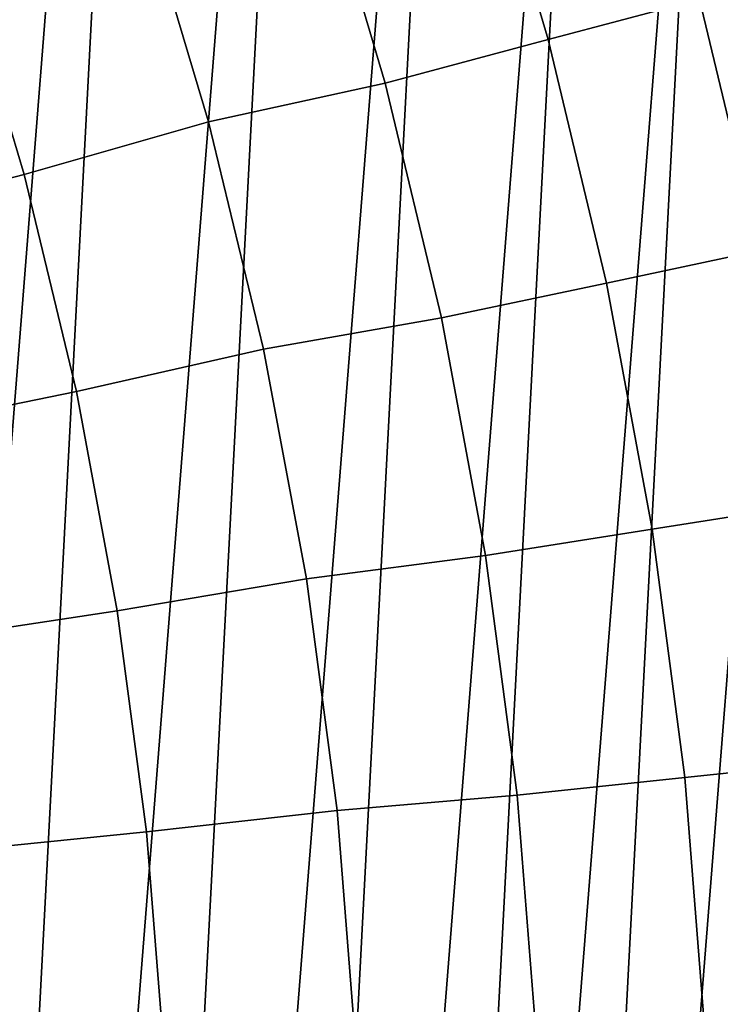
# Model space of a CAD drawing. Header units: metres. Extents: x -167 to 28, y -27 to 27.
# Tile 255 of 256: x 20.92 to 24.51, y 1.4 to 6.43. Entities that reach past the tile are written whole.
import ezdxf

# ---------------------------------------------------------------- set-up
doc = ezdxf.new("R2010")
doc.units = ezdxf.units.M
doc.layers.add('solid_12_065_021_XXX', color=7, linetype='CONTINUOUS')

msp = doc.modelspace()

# ---------------------------------------------------------------- linework, layer by layer
at = {"layer": 'solid_12_065_021_XXX'}
for points in [[(20.9072, 16.441216, 0.2), (21.75247, 15.305375, 0.2), (19.07415, -18.536488, 0.2)], [(21.75247, 15.305375, 0.2), (20.033514, -17.49522, 0.2), (19.07415, -18.536488, 0.2)], [(21.75247, 15.305375, 0.2), (22.53614, 14.126105, 0.2), (20.033514, -17.49522, 0.2)], [(22.53614, 14.126105, 0.2), (20.936155, -16.404324, 0.2), (20.033514, -17.49522, 0.2)], [(22.53614, 14.126105, 0.2), (23.255943, 12.906806, 0.2), (20.936155, -16.404324, 0.2)], [(23.255943, 12.906806, 0.2), (21.779463, -15.266941, 0.2), (20.936155, -16.404324, 0.2)], [(23.255943, 12.906806, 0.2), (23.909811, 11.650984, 0.2), (21.779463, -15.266941, 0.2)], [(23.909811, 11.650984, 0.2), (22.561016, -14.086345, 0.2), (21.779463, -15.266941, 0.2)], [(23.909811, 11.650984, 0.2), (24.495947, 10.362094, 0.2), (22.561016, -14.086345, 0.2)], [(24.495947, 10.362094, 0.2), (23.278662, -12.865782, 0.2), (22.561016, -14.086345, 0.2)], [(24.495947, 10.362094, 0.2), (25.012678, 9.043805, 0.2), (23.278662, -12.865782, 0.2)], [(25.012678, 9.043805, 0.2), (23.930357, -11.608726, 0.2), (23.278662, -12.865782, 0.2)], [(25.012678, 9.043805, 0.2), (25.458511, 7.699915, 0.2), (23.930357, -11.608726, 0.2)], [(24.39875, 6.537626, 130.388458), (24.023161, 7.805598, 130.388458), (23.261223, 7.558029, 131.643692), (23.624901, 6.330273, 131.643692)], [(25.458511, 7.699915, 0.2), (24.514219, -10.318798, 0.2), (23.930357, -11.608726, 0.2)], [(23.624901, 6.330273, 131.643692), (23.261223, 7.558029, 131.643692), (22.439659, 7.292294, 132.856903), (22.790606, 6.107714, 132.856903)], [(22.790606, 6.107714, 132.856903), (22.439659, 7.292294, 132.856903), (21.545557, 7.055064, 134.024979), (21.887516, 5.90945, 134.024979)], [(21.545557, 7.055064, 134.024979), (20.618359, 6.733054, 135.144974), (20.943874, 5.63958, 135.144974), (21.887516, 5.90945, 134.024979)], [(20.943874, 5.63958, 135.144974), (20.618359, 6.733054, 135.144974), (19.628592, 6.424574, 136.214035), (19.939863, 5.381318, 136.214035)], [(24.39875, 6.537626, 130.388458), (24.707466, 5.251734, 130.388458), (25.428152, 5.404921, 129.094391), (25.110432, 6.72832, 129.094391)], [(24.707466, 5.251734, 130.388458), (24.39875, 6.537626, 130.388458), (23.624901, 6.330273, 131.643692), (23.923824, 5.085166, 131.643692)], [(23.923824, 5.085166, 131.643692), (23.624901, 6.330273, 131.643692), (22.790606, 6.107714, 132.856903), (23.079063, 4.906389, 132.856903)], [(23.079063, 4.906389, 132.856903), (22.790606, 6.107714, 132.856903), (21.887516, 5.90945, 134.024979), (22.168606, 4.747402, 134.024979)], [(21.887516, 5.90945, 134.024979), (20.943874, 5.63958, 135.144974), (21.211443, 4.530503, 135.144974), (22.168606, 4.747402, 134.024979)], [(21.211443, 4.530503, 135.144974), (20.943874, 5.63958, 135.144974), (19.939863, 5.381318, 136.214035), (20.195728, 4.323109, 136.214035)], [(24.94846, 3.951448, 130.388458), (24.707466, 5.251734, 130.388458), (23.923824, 5.085166, 131.643692), (24.157175, 3.826121, 131.643692)], [(24.157175, 3.826121, 131.643692), (23.923824, 5.085166, 131.643692), (23.079063, 4.906389, 132.856903), (23.304245, 3.691611, 132.856903)], [(23.304245, 3.691611, 132.856903), (23.079063, 4.906389, 132.856903), (22.168606, 4.747402, 134.024979), (22.388046, 3.572152, 134.024979)], [(22.168606, 4.747402, 134.024979), (21.211443, 4.530503, 135.144974), (21.420322, 3.408891, 135.144974), (22.388046, 3.572152, 134.024979)], [(21.420322, 3.408891, 135.144974), (21.211443, 4.530503, 135.144974), (20.195728, 4.323109, 136.214035), (20.395477, 3.252887, 136.214035)], [(25.121071, 2.640331, 130.388458), (24.94846, 3.951448, 130.388458), (24.157175, 3.826121, 131.643692), (24.324312, 2.556588, 131.643692)], [(24.324312, 2.556588, 131.643692), (24.157175, 3.826121, 131.643692), (23.304245, 3.691611, 132.856903), (23.465532, 2.466711, 132.856903)], [(23.465532, 2.466711, 132.856903), (23.304245, 3.691611, 132.856903), (22.388046, 3.572152, 134.024979), (22.545227, 2.386968, 134.024979)], [(22.388046, 3.572152, 134.024979), (21.420322, 3.408891, 135.144974), (21.569937, 2.277848, 135.144974), (22.545227, 2.386968, 134.024979)], [(21.569937, 2.277848, 135.144974), (21.420322, 3.408891, 135.144974), (20.395477, 3.252887, 136.214035), (20.538551, 2.173626, 136.214035)], [(25.224829, 1.321977, 130.388458), (25.121071, 2.640331, 130.388458), (24.324312, 2.556588, 131.643692), (24.424778, 1.280048, 131.643692)], [(24.424778, 1.280048, 131.643692), (24.324312, 2.556588, 131.643692), (23.465532, 2.466711, 132.856903), (23.562481, 1.235049, 132.856903)], [(23.562481, 1.235049, 132.856903), (23.465532, 2.466711, 132.856903), (22.545227, 2.386968, 134.024979), (22.639711, 1.195146, 134.024979)], [(22.545227, 2.386968, 134.024979), (21.569937, 2.277848, 135.144974), (21.65987, 1.140502, 135.144974), (22.639711, 1.195146, 134.024979)], [(21.65987, 1.140502, 135.144974), (21.569937, 2.277848, 135.144974), (20.538551, 2.173626, 136.214035), (20.624556, 1.088325, 136.214035)]]:
    msp.add_3dface(points, dxfattribs=at)

doc.saveas('drawing.dxf')
